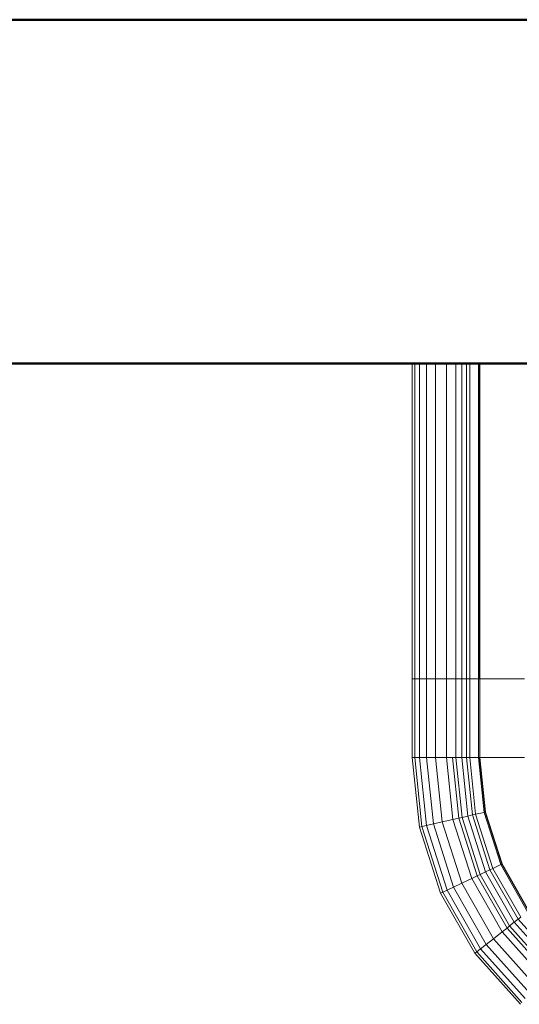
# Model space of a CAD drawing. Header units: millimetres. Extents: x 19580 to 41622, y 4748 to 42776.
# Tile 59 of 65: x 28832 to 29122, y 42203 to 42776. Entities that reach past the tile are written whole.
import ezdxf

# ---------------------------------------------------------------- set-up
doc = ezdxf.new("R2010")
doc.units = ezdxf.units.MM
for name, color, linetype, lineweight in [('A-WALL-____-MCUT', 113, 'Continuous', 50), ('A-WALL-____-OTLN', 113, 'Continuous', 20), ('M-EQPM-____-OTLN', 50, 'Continuous', 20)]:
    doc.layers.add(name, color=color, linetype=linetype, lineweight=lineweight)

# ---------------------------------------------------------------- blocks, each defined once
blk = doc.blocks.new('Прямая форма - 83 new-608743-В_Этаж 01_Отопление')
at = {"layer": 'A-WALL-____-MCUT', "color": 253}
for p, q in [((8700, 0), (5700, 0)), ((5700, -200), (8700, -200))]:
    blk.add_line(p, q, dxfattribs=at)
blk = doc.blocks.new('Прямая форма - SW - 005-608744-В_Этаж 01_Отопление')
blk.add_blockref('Прямая форма - 83 new-608743-В_Этаж 01_Отопление', (0, 0))
blk = doc.blocks.new('Прямая форма - 83 new-608910-В_Этаж 01_Отопление')
at = {"layer": 'M-EQPM-____-OTLN', "color": 9}
for p, q in [((-299.99, 0), (-299.99, -183.27)), ((-291.73, 0), (-291.73, -183.27)), ((-286.45, 0), (-286.45, -183.27)), ((-280.15, 0), (-280.15, -183.27)), ((-261.6, 0), (-261.6, -183.27)), ((-260.87, -183.24), (-260.87, 0)), ((-260.84, 0), (-260.84, -183.27)), ((-298.6, 0), (-298.6, -183.27)), ((-295.82, 0), (-295.82, -183.27)), ((-274.68, 0), (-274.68, -183.27)), ((-271.3, 0), (-271.3, -183.27)), ((-268.48, 0), (-268.48, -183.27)), ((-266.64, 0), (-266.64, -183.27)), ((-298.6, -183.27), (-299.99, -183.27)), ((-299.99, -183.27), (-299.99, -229.09)), ((-299.99, -183.27), (-298.6, -183.27)), ((-295.82, -183.27), (-298.6, -183.27)), ((-298.6, -183.27), (-298.6, -229.09)), ((-298.6, -183.27), (-295.82, -183.27)), ((-291.73, -183.27), (-295.82, -183.27)), ((-295.82, -183.27), (-295.82, -229.09)), ((-295.82, -183.27), (-291.73, -183.27)), ((-286.45, -183.27), (-291.73, -183.27)), ((-291.73, -183.27), (-291.73, -229.09)), ((-291.73, -183.27), (-286.45, -183.27)), ((-280.15, -183.27), (-286.45, -183.27)), ((-286.45, -183.27), (-286.45, -229.09)), ((-286.45, -183.27), (-280.15, -183.27)), ((-276.59, -183.27), (-280.15, -183.27)), ((-280.15, -183.27), (-280.15, -229.09)), ((-280.15, -183.27), (-276.59, -183.27)), ((-274.68, -183.27), (-276.59, -183.27)), ((-276.59, -183.27), (-274.68, -183.27)), ((-271.3, -183.27), (-274.68, -183.27)), ((-274.68, -183.27), (-274.68, -229.09)), ((-274.68, -183.27), (-271.3, -183.27)), ((-268.48, -183.27), (-271.3, -183.27)), ((-271.3, -183.27), (-271.3, -229.09)), ((-271.3, -183.27), (-268.48, -183.27)), ((-266.64, -183.27), (-268.48, -183.27)), ((-268.48, -183.27), (-268.48, -229.09)), ((-268.48, -183.27), (-266.64, -183.27)), ((-261.6, -183.27), (-266.64, -183.27)), ((-266.64, -183.27), (-266.64, -229.09)), ((-266.64, -183.27), (-261.6, -183.27)), ((-260.87, -183.27), (-261.6, -183.27)), ((-261.6, -183.27), (-261.6, -229.09)), ((-261.6, -183.27), (-260.87, -183.27)), ((-234.78, -183.24), (-260.84, -183.24)), ((-260.84, -183.27), (-260.84, -229.09)), ((-260.84, -183.27), (-234.78, -183.27)), ((-298.6, -229.09), (-299.99, -229.09)), ((-298.6, -229.09), (-299.99, -229.09)), ((-299.99, -229.09), (-295.83, -269.46)), ((-299.99, -229.09), (-295.83, -269.46)), ((-295.82, -229.09), (-298.6, -229.09)), ((-295.82, -229.09), (-298.6, -229.09)), ((-298.6, -229.09), (-294.47, -269.15)), ((-298.6, -229.09), (-294.47, -269.15)), ((-291.73, -229.09), (-295.82, -229.09)), ((-291.73, -229.09), (-295.82, -229.09)), ((-295.82, -229.09), (-291.75, -268.53)), ((-295.82, -229.09), (-291.75, -268.53)), ((-286.45, -229.09), (-291.73, -229.09)), ((-286.45, -229.09), (-291.73, -229.09)), ((-291.73, -229.09), (-287.76, -267.61)), ((-291.73, -229.09), (-287.76, -267.61)), ((-280.15, -229.09), (-286.45, -229.09)), ((-280.15, -229.09), (-286.45, -229.09)), ((-286.45, -229.09), (-282.6, -266.44)), ((-286.45, -229.09), (-282.6, -266.44)), ((-276.59, -229.09), (-280.15, -229.09)), ((-276.59, -229.09), (-280.15, -229.09)), ((-280.15, -229.09), (-276.45, -265.04)), ((-280.15, -229.09), (-276.45, -265.04)), ((-274.68, -229.09), (-276.59, -229.09)), ((-274.68, -229.09), (-276.59, -229.09)), ((-276.59, -229.09), (-272.96, -264.24)), ((-276.59, -229.09), (-272.96, -264.24)), ((-271.3, -229.09), (-274.68, -229.09)), ((-271.3, -229.09), (-274.68, -229.09)), ((-274.68, -229.09), (-271.1, -263.82)), ((-274.68, -229.09), (-271.1, -263.82)), ((-268.48, -229.09), (-271.3, -229.09)), ((-268.48, -229.09), (-271.3, -229.09)), ((-271.3, -229.09), (-267.8, -263.06)), ((-271.3, -229.09), (-267.8, -263.06)), ((-266.64, -229.09), (-268.48, -229.09)), ((-266.64, -229.09), (-268.48, -229.09)), ((-268.48, -229.09), (-265.04, -262.43)), ((-268.48, -229.09), (-265.04, -262.43)), ((-261.6, -229.09), (-266.64, -229.09)), ((-261.6, -229.09), (-266.64, -229.09)), ((-266.64, -229.09), (-263.25, -262.03)), ((-266.64, -229.09), (-263.25, -262.03)), ((-260.97, -229.09), (-261.6, -229.09)), ((-261.6, -229.09), (-258.32, -260.9)), ((-261.6, -229.09), (-258.32, -260.9)), ((-260.84, -229.09), (-260.97, -229.09)), ((-260.97, -229.09), (-257.71, -260.76)), ((-260.97, -229.09), (-257.71, -260.76)), ((-234.78, -229.09), (-260.84, -229.09)), ((-260.71, -229.09), (-260.84, -229.09)), ((-260.84, -229.09), (-257.58, -260.73)), ((-260.84, -229.09), (-257.58, -260.73)), ((-234.91, -229.09), (-260.71, -229.09)), ((-260.71, -229.09), (-257.45, -260.7)), ((-260.71, -229.09), (-257.45, -260.7)), ((-267.8, -263.06), (-271.1, -263.82)), ((-267.8, -263.06), (-271.1, -263.82)), ((-265.04, -262.43), (-267.8, -263.06)), ((-265.04, -262.43), (-267.8, -263.06)), ((-267.8, -263.06), (-257.45, -295.47)), ((-267.8, -263.06), (-257.45, -295.47)), ((-263.25, -262.03), (-265.04, -262.43)), ((-263.25, -262.03), (-265.04, -262.43)), ((-265.04, -262.43), (-254.88, -294.24)), ((-265.04, -262.43), (-254.88, -294.24)), ((-258.32, -260.9), (-263.25, -262.03)), ((-258.32, -260.9), (-263.25, -262.03)), ((-263.25, -262.03), (-253.22, -293.45)), ((-263.25, -262.03), (-253.22, -293.45)), ((-257.71, -260.76), (-258.32, -260.9)), ((-257.71, -260.76), (-258.32, -260.9)), ((-258.32, -260.9), (-248.63, -291.25)), ((-258.32, -260.9), (-248.63, -291.25)), ((-257.58, -260.73), (-257.71, -260.76)), ((-257.58, -260.73), (-257.71, -260.76)), ((-257.71, -260.76), (-248.06, -290.98)), ((-257.71, -260.76), (-248.06, -290.98)), ((-257.45, -260.7), (-257.58, -260.73)), ((-257.45, -260.7), (-257.58, -260.73)), ((-257.58, -260.73), (-247.94, -290.92)), ((-257.58, -260.73), (-247.94, -290.92)), ((-257.45, -260.7), (-247.82, -290.86)), ((-257.45, -260.7), (-247.82, -290.86)), ((-291.75, -268.53), (-294.47, -269.15)), ((-291.75, -268.53), (-294.47, -269.15)), ((-287.76, -267.61), (-291.75, -268.53)), ((-287.76, -267.61), (-291.75, -268.53)), ((-291.75, -268.53), (-279.74, -306.15)), ((-291.75, -268.53), (-279.74, -306.15)), ((-282.6, -266.44), (-287.76, -267.61)), ((-282.6, -266.44), (-287.76, -267.61)), ((-287.76, -267.61), (-276.02, -304.37)), ((-287.76, -267.61), (-276.02, -304.37)), ((-276.45, -265.04), (-282.6, -266.44)), ((-276.45, -265.04), (-282.6, -266.44)), ((-282.6, -266.44), (-271.23, -302.07)), ((-282.6, -266.44), (-271.23, -302.07)), ((-272.96, -264.24), (-276.45, -265.04)), ((-272.96, -264.24), (-276.45, -265.04)), ((-276.45, -265.04), (-265.5, -299.33)), ((-276.45, -265.04), (-265.5, -299.33)), ((-271.1, -263.82), (-272.96, -264.24)), ((-271.1, -263.82), (-272.96, -264.24)), ((-272.96, -264.24), (-262.26, -297.78)), ((-272.96, -264.24), (-262.26, -297.78)), ((-271.1, -263.82), (-260.52, -296.94)), ((-271.1, -263.82), (-260.52, -296.94)), ((-294.47, -269.15), (-295.83, -269.46)), ((-294.47, -269.15), (-295.83, -269.46)), ((-295.83, -269.46), (-283.54, -307.97)), ((-295.83, -269.46), (-283.54, -307.97)), ((-294.47, -269.15), (-282.27, -307.36)), ((-294.47, -269.15), (-282.27, -307.36)), ((-248.63, -291.25), (-253.22, -293.45)), ((-248.63, -291.25), (-253.22, -293.45)), ((-248.06, -290.98), (-248.63, -291.25)), ((-248.06, -290.98), (-248.63, -291.25)), ((-248.63, -291.25), (-232.98, -318.74)), ((-248.63, -291.25), (-232.98, -318.74)), ((-247.94, -290.92), (-248.06, -290.98)), ((-247.94, -290.92), (-248.06, -290.98)), ((-248.06, -290.98), (-232.48, -318.35)), ((-248.06, -290.98), (-232.48, -318.35)), ((-247.82, -290.86), (-247.94, -290.92)), ((-247.82, -290.86), (-247.94, -290.92)), ((-247.94, -290.92), (-232.37, -318.27)), ((-247.94, -290.92), (-232.37, -318.27)), ((-247.82, -290.86), (-232.27, -318.19)), ((-247.82, -290.86), (-232.27, -318.19)), ((-260.52, -296.94), (-262.26, -297.78)), ((-260.52, -296.94), (-262.26, -297.78)), ((-257.45, -295.47), (-260.52, -296.94)), ((-257.45, -295.47), (-260.52, -296.94)), ((-260.52, -296.94), (-243.43, -326.96)), ((-260.52, -296.94), (-243.43, -326.96)), ((-254.88, -294.24), (-257.45, -295.47)), ((-254.88, -294.24), (-257.45, -295.47)), ((-257.45, -295.47), (-240.73, -324.84)), ((-257.45, -295.47), (-240.73, -324.84)), ((-253.22, -293.45), (-254.88, -294.24)), ((-253.22, -293.45), (-254.88, -294.24)), ((-254.88, -294.24), (-238.47, -323.06)), ((-254.88, -294.24), (-238.47, -323.06)), ((-253.22, -293.45), (-237.01, -321.91)), ((-253.22, -293.45), (-237.01, -321.91)), ((-271.23, -302.07), (-276.02, -304.37)), ((-271.23, -302.07), (-276.02, -304.37)), ((-265.5, -299.33), (-271.23, -302.07)), ((-265.5, -299.33), (-271.23, -302.07)), ((-271.23, -302.07), (-252.85, -334.35)), ((-271.23, -302.07), (-252.85, -334.35)), ((-262.26, -297.78), (-265.5, -299.33)), ((-262.26, -297.78), (-265.5, -299.33)), ((-265.5, -299.33), (-247.81, -330.39)), ((-265.5, -299.33), (-247.81, -330.39)), ((-262.26, -297.78), (-244.96, -328.16)), ((-262.26, -297.78), (-244.96, -328.16)), ((-282.27, -307.36), (-283.54, -307.97)), ((-282.27, -307.36), (-283.54, -307.97)), ((-283.54, -307.97), (-263.67, -342.85)), ((-283.54, -307.97), (-263.67, -342.85)), ((-279.74, -306.15), (-282.27, -307.36)), ((-279.74, -306.15), (-282.27, -307.36)), ((-282.27, -307.36), (-262.56, -341.98)), ((-282.27, -307.36), (-262.56, -341.98)), ((-276.02, -304.37), (-279.74, -306.15)), ((-276.02, -304.37), (-279.74, -306.15)), ((-279.74, -306.15), (-260.34, -340.23)), ((-279.74, -306.15), (-260.34, -340.23)), ((-276.02, -304.37), (-257.07, -337.66)), ((-276.02, -304.37), (-257.07, -337.66)), ((-240.73, -324.84), (-243.43, -326.96)), ((-240.73, -324.84), (-243.43, -326.96)), ((-238.47, -323.06), (-240.73, -324.84)), ((-238.47, -323.06), (-240.73, -324.84)), ((-240.73, -324.84), (-218.42, -349.8)), ((-240.73, -324.84), (-218.42, -349.8)), ((-237.01, -321.91), (-238.47, -323.06)), ((-237.01, -321.91), (-238.47, -323.06)), ((-238.47, -323.06), (-216.57, -347.56)), ((-238.47, -323.06), (-216.57, -347.56)), ((-247.81, -330.39), (-252.85, -334.35)), ((-247.81, -330.39), (-252.85, -334.35)), ((-244.96, -328.16), (-247.81, -330.39)), ((-244.96, -328.16), (-247.81, -330.39)), ((-247.81, -330.39), (-224.2, -356.81)), ((-247.81, -330.39), (-224.2, -356.81)), ((-243.43, -326.96), (-244.96, -328.16)), ((-243.43, -326.96), (-244.96, -328.16)), ((-244.96, -328.16), (-221.87, -353.98)), ((-244.96, -328.16), (-221.87, -353.98)), ((-243.43, -326.96), (-220.62, -352.47)), ((-243.43, -326.96), (-220.62, -352.47)), ((-257.07, -337.66), (-260.34, -340.23)), ((-257.07, -337.66), (-260.34, -340.23)), ((-252.85, -334.35), (-257.07, -337.66)), ((-252.85, -334.35), (-257.07, -337.66)), ((-257.07, -337.66), (-231.76, -365.97)), ((-257.07, -337.66), (-231.76, -365.97)), ((-252.85, -334.35), (-228.31, -361.79)), ((-252.85, -334.35), (-228.31, -361.79)), ((-262.56, -341.98), (-263.67, -342.85)), ((-262.56, -341.98), (-263.67, -342.85)), ((-263.67, -342.85), (-237.16, -372.51)), ((-263.67, -342.85), (-237.16, -372.51)), ((-260.34, -340.23), (-262.56, -341.98)), ((-260.34, -340.23), (-262.56, -341.98)), ((-262.56, -341.98), (-236.25, -371.41)), ((-262.56, -341.98), (-236.25, -371.41)), ((-260.34, -340.23), (-234.43, -369.21)), ((-260.34, -340.23), (-234.43, -369.21))]:
    blk.add_line(p, q, dxfattribs=at)
blk = doc.blocks.new('Прямая форма - FU - 054-608911-В_Этаж 01_Отопление')
blk.add_blockref('Прямая форма - 83 new-608910-В_Этаж 01_Отопление', (0, 0))
blk = doc.blocks.new('83 new_ifc_RVT-1-В_Этаж 01_Отопление')
at = {"layer": 'A-WALL-____-OTLN', "color": 9, "lineweight": 20}
blk.add_blockref('Прямая форма - SW - 005-608744-В_Этаж 01_Отопление', (21210.28, 42775.83), dxfattribs=at)
at = {"layer": 'M-EQPM-____-OTLN', "color": 9, "lineweight": 20}
blk.add_blockref('Прямая форма - FU - 054-608911-В_Этаж 01_Отопление', (29360.06, 42575.83), dxfattribs=at)

msp = doc.modelspace()

# ---------------------------------------------------------------- block references
at = {"lineweight": 9}
msp.add_blockref('83 new_ifc_RVT-1-В_Этаж 01_Отопление', (0, 0), dxfattribs=at)

doc.saveas('drawing.dxf')
